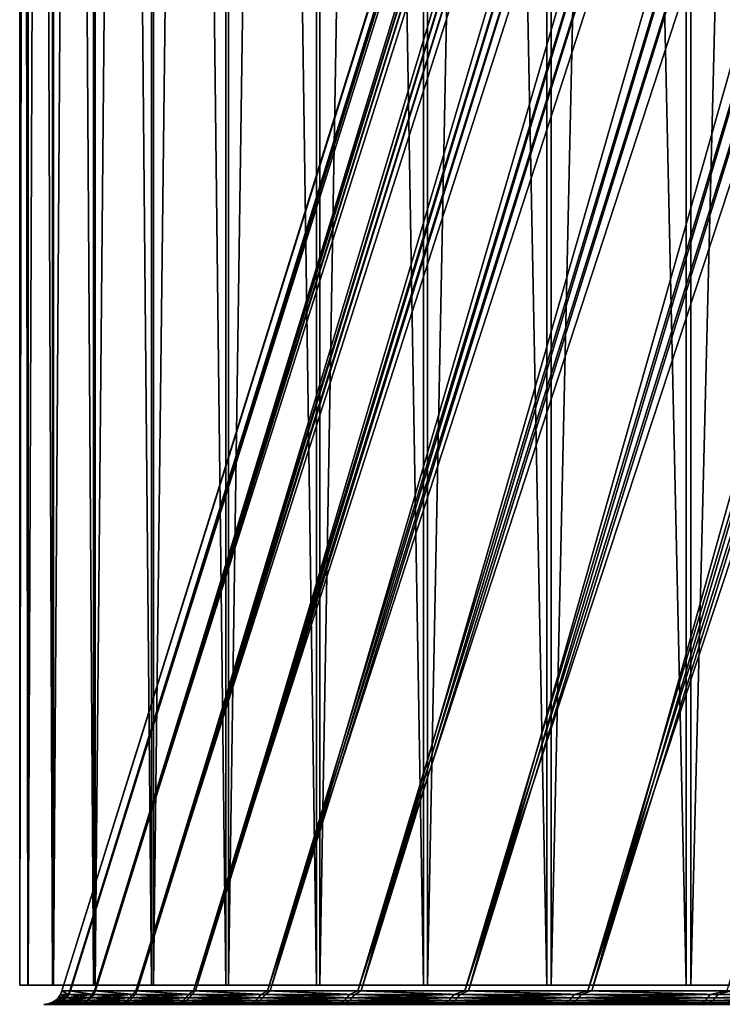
# Model space of a CAD drawing. Header units: millimetres. Extents: x 549 to 1049, y -22 to 79.
# Tile 1 of 247: x 549 to 560, y -22 to -7. Entities that reach past the tile are written whole.
import ezdxf

# ---------------------------------------------------------------- set-up
doc = ezdxf.new("R2010")
doc.units = ezdxf.units.MM
doc.header["$LTSCALE"] = 41.718519
for name, color, linetype in [('34', 7, 'CONTINUOUS'), ('35', 7, 'CONTINUOUS'), ('38', 7, 'CONTINUOUS'), ('39', 7, 'CONTINUOUS'), ('40', 7, 'CONTINUOUS'), ('41', 7, 'CONTINUOUS')]:
    doc.layers.add(name, color=color, linetype=linetype)

msp = doc.modelspace()

# ---------------------------------------------------------------- linework, layer by layer
at = {"layer": '34', "color": 44, "linetype": 'Continuous', "true_color": 0x8c7500}
for points in [[(549.515, 77.397, 326.492), (549.117, -22.003, 334.579), (549.117, 77.397, 334.579), (549.515, 77.397, 326.492)], [(549.515, -22.003, 326.492), (549.117, -22.003, 334.579), (549.515, 77.397, 326.492), (549.515, -22.003, 326.492)], [(550.174, 77.397, 318.423), (549.515, -22.003, 326.492), (549.515, 77.397, 326.492), (550.174, 77.397, 318.423)], [(550.174, -22.003, 318.423), (549.515, -22.003, 326.492), (550.174, 77.397, 318.423), (550.174, -22.003, 318.423)], [(551.094, 77.397, 310.379), (550.174, -22.003, 318.423), (550.174, 77.397, 318.423), (551.094, 77.397, 310.379)], [(551.094, -22.003, 310.379), (550.174, -22.003, 318.423), (551.094, 77.397, 310.379), (551.094, -22.003, 310.379)], [(552.274, 77.397, 302.369), (551.094, -22.003, 310.379), (551.094, 77.397, 310.379), (552.274, 77.397, 302.369)], [(552.274, -22.003, 302.369), (551.094, -22.003, 310.379), (552.274, 77.397, 302.369), (552.274, -22.003, 302.369)], [(553.713, 77.397, 294.401), (552.274, -22.003, 302.369), (552.274, 77.397, 302.369), (553.713, 77.397, 294.401)], [(553.713, -22.003, 294.401), (552.274, -22.003, 302.369), (553.713, 77.397, 294.401), (553.713, -22.003, 294.401)], [(555.409, 77.397, 286.484), (553.713, -22.003, 294.401), (553.713, 77.397, 294.401), (555.409, 77.397, 286.484)], [(555.409, -22.003, 286.484), (553.713, -22.003, 294.401), (555.409, 77.397, 286.484), (555.409, -22.003, 286.484)], [(557.36, 77.397, 278.626), (555.409, -22.003, 286.484), (555.409, 77.397, 286.484), (557.36, 77.397, 278.626)], [(557.36, -22.003, 278.626), (555.409, -22.003, 286.484), (557.36, 77.397, 278.626), (557.36, -22.003, 278.626)], [(559.565, 77.397, 270.836), (557.36, -22.003, 278.626), (557.36, 77.397, 278.626), (559.565, 77.397, 270.836)], [(559.565, -22.003, 270.836), (557.36, -22.003, 278.626), (559.565, 77.397, 270.836), (559.565, -22.003, 270.836)], [(562.021, 77.397, 263.121), (559.565, -22.003, 270.836), (559.565, 77.397, 270.836), (562.021, 77.397, 263.121)], [(562.021, -22.003, 263.121), (559.565, -22.003, 270.836), (562.021, 77.397, 263.121), (562.021, -22.003, 263.121)]]:
    msp.add_3dface(points, dxfattribs=at)
at = {"layer": '35', "color": 44, "linetype": 'Continuous', "true_color": 0x8c7500}
for points in [[(548.982, 77.397, 342.675), (549.109, -22.003, 350.77), (549.109, 77.397, 350.77), (548.982, 77.397, 342.675)], [(548.982, -22.003, 342.675), (549.109, -22.003, 350.77), (548.982, 77.397, 342.675), (548.982, -22.003, 342.675)], [(549.117, 77.397, 334.579), (548.982, -22.003, 342.675), (548.982, 77.397, 342.675), (549.117, 77.397, 334.579)], [(549.117, 77.397, 334.579), (549.117, -22.003, 334.579), (548.982, -22.003, 342.675), (549.117, 77.397, 334.579)], [(549.109, 77.397, 350.77), (549.498, -22.003, 358.857), (549.498, 77.397, 358.857), (549.109, 77.397, 350.77)], [(549.109, -22.003, 350.77), (549.498, -22.003, 358.857), (549.109, 77.397, 350.77), (549.109, -22.003, 350.77)], [(549.498, 77.397, 358.857), (550.148, -22.003, 366.928), (550.148, 77.397, 366.928), (549.498, 77.397, 358.857)], [(549.498, -22.003, 358.857), (550.148, -22.003, 366.928), (549.498, 77.397, 358.857), (549.498, -22.003, 358.857)], [(550.148, 77.397, 366.928), (551.06, -22.003, 374.973), (551.06, 77.397, 374.973), (550.148, 77.397, 366.928)], [(550.148, -22.003, 366.928), (551.06, -22.003, 374.973), (550.148, 77.397, 366.928), (550.148, -22.003, 366.928)], [(551.06, 77.397, 374.973), (552.232, -22.003, 382.984), (552.232, 77.397, 382.984), (551.06, 77.397, 374.973)], [(551.06, -22.003, 374.973), (552.232, -22.003, 382.984), (551.06, 77.397, 374.973), (551.06, -22.003, 374.973)], [(552.232, 77.397, 382.984), (553.662, -22.003, 390.953), (553.662, 77.397, 390.953), (552.232, 77.397, 382.984)], [(552.232, -22.003, 382.984), (553.662, -22.003, 390.953), (552.232, 77.397, 382.984), (552.232, -22.003, 382.984)], [(553.662, 77.397, 390.953), (555.35, -22.003, 398.872), (555.35, 77.397, 398.872), (553.662, 77.397, 390.953)], [(553.662, -22.003, 390.953), (555.35, -22.003, 398.872), (553.662, 77.397, 390.953), (553.662, -22.003, 390.953)], [(555.35, 77.397, 398.872), (557.293, -22.003, 406.732), (557.293, 77.397, 406.732), (555.35, 77.397, 398.872)], [(555.35, -22.003, 398.872), (557.293, -22.003, 406.732), (555.35, 77.397, 398.872), (555.35, -22.003, 398.872)], [(557.293, 77.397, 406.732), (559.49, -22.003, 414.525), (559.49, 77.397, 414.525), (557.293, 77.397, 406.732)], [(557.293, -22.003, 406.732), (559.49, -22.003, 414.525), (557.293, 77.397, 406.732), (557.293, -22.003, 406.732)], [(559.49, 77.397, 414.525), (561.938, -22.003, 422.242), (561.938, 77.397, 422.242), (559.49, 77.397, 414.525)], [(559.49, -22.003, 414.525), (561.938, -22.003, 422.242), (559.49, 77.397, 414.525), (559.49, -22.003, 414.525)]]:
    msp.add_3dface(points, dxfattribs=at)
at = {"layer": '38', "color": 44, "linetype": 'Continuous', "true_color": 0x8c7500}
for points in [[(569.025, 39.596, 335.235), (549.783, -22.092, 334.601), (550.179, -22.092, 326.536), (569.025, 39.596, 335.235)], [(550.836, -22.092, 318.488), (569.412, 39.596, 327.472), (550.179, -22.092, 326.536), (550.836, -22.092, 318.488)], [(569.412, 39.596, 327.472), (569.186, 39.596, 331.352), (550.179, -22.092, 326.536), (569.412, 39.596, 327.472)], [(569.186, 39.596, 331.352), (569.025, 39.596, 335.235), (550.179, -22.092, 326.536), (569.186, 39.596, 331.352)], [(551.754, -22.092, 310.465), (570.061, 39.596, 319.728), (550.836, -22.092, 318.488), (551.754, -22.092, 310.465)], [(570.061, 39.596, 319.728), (569.704, 39.596, 323.597), (550.836, -22.092, 318.488), (570.061, 39.596, 319.728)], [(569.704, 39.596, 323.597), (569.412, 39.596, 327.472), (550.836, -22.092, 318.488), (569.704, 39.596, 323.597)], [(552.931, -22.092, 302.476), (570.971, 39.596, 312.009), (551.754, -22.092, 310.465), (552.931, -22.092, 302.476)], [(570.971, 39.596, 312.009), (570.483, 39.596, 315.865), (551.754, -22.092, 310.465), (570.971, 39.596, 312.009)], [(570.483, 39.596, 315.865), (570.061, 39.596, 319.728), (551.754, -22.092, 310.465), (570.483, 39.596, 315.865)], [(554.366, -22.092, 294.53), (572.141, 39.596, 304.326), (552.931, -22.092, 302.476), (554.366, -22.092, 294.53)], [(572.141, 39.596, 304.326), (571.524, 39.596, 308.163), (552.931, -22.092, 302.476), (572.141, 39.596, 304.326)], [(571.524, 39.596, 308.163), (570.971, 39.596, 312.009), (552.931, -22.092, 302.476), (571.524, 39.596, 308.163)], [(556.057, -22.092, 286.634), (573.57, 39.596, 296.686), (554.366, -22.092, 294.53), (556.057, -22.092, 286.634)], [(573.57, 39.596, 296.686), (572.824, 39.596, 300.5), (554.366, -22.092, 294.53), (573.57, 39.596, 296.686)], [(572.824, 39.596, 300.5), (572.141, 39.596, 304.326), (554.366, -22.092, 294.53), (572.824, 39.596, 300.5)], [(574.381, 39.596, 292.886), (573.57, 39.596, 296.686), (556.057, -22.092, 286.634), (574.381, 39.596, 292.886)], [(558.004, -22.092, 278.797), (575.257, 39.596, 289.1), (556.057, -22.092, 286.634), (558.004, -22.092, 278.797)], [(575.257, 39.596, 289.1), (574.381, 39.596, 292.886), (556.057, -22.092, 286.634), (575.257, 39.596, 289.1)], [(560.203, -22.092, 271.027), (577.198, 39.596, 281.574), (558.004, -22.092, 278.797), (560.203, -22.092, 271.027)], [(577.198, 39.596, 281.574), (576.195, 39.596, 285.329), (558.004, -22.092, 278.797), (577.198, 39.596, 281.574)], [(576.195, 39.596, 285.329), (575.257, 39.596, 289.1), (558.004, -22.092, 278.797), (576.195, 39.596, 285.329)]]:
    msp.add_3dface(points, dxfattribs=at)
at = {"layer": '39', "color": 44, "linetype": 'Continuous', "true_color": 0x8c7500}
for points in [[(568.93, 39.596, 339.12), (568.901, 39.596, 343.006), (549.648, -22.092, 342.675), (568.93, 39.596, 339.12)], [(549.648, -22.092, 342.675), (568.937, 39.596, 346.891), (549.774, -22.092, 350.749), (549.648, -22.092, 342.675)], [(568.901, 39.596, 343.006), (568.937, 39.596, 346.891), (549.648, -22.092, 342.675), (568.901, 39.596, 343.006)], [(549.783, -22.092, 334.601), (568.93, 39.596, 339.12), (549.648, -22.092, 342.675), (549.783, -22.092, 334.601)], [(569.039, 39.596, 350.776), (569.206, 39.596, 354.659), (549.774, -22.092, 350.749), (569.039, 39.596, 350.776)], [(568.937, 39.596, 346.891), (569.039, 39.596, 350.776), (549.774, -22.092, 350.749), (568.937, 39.596, 346.891)], [(549.774, -22.092, 350.749), (569.206, 39.596, 354.659), (550.162, -22.092, 358.815), (549.774, -22.092, 350.749)], [(549.783, -22.092, 334.601), (569.025, 39.596, 335.235), (568.93, 39.596, 339.12), (549.783, -22.092, 334.601)], [(569.439, 39.596, 358.538), (569.738, 39.596, 362.412), (550.162, -22.092, 358.815), (569.439, 39.596, 358.538)], [(550.162, -22.092, 358.815), (569.738, 39.596, 362.412), (550.811, -22.092, 366.863), (550.162, -22.092, 358.815)], [(569.206, 39.596, 354.659), (569.439, 39.596, 358.538), (550.162, -22.092, 358.815), (569.206, 39.596, 354.659)], [(570.102, 39.596, 366.281), (570.531, 39.596, 370.144), (550.811, -22.092, 366.863), (570.102, 39.596, 366.281)], [(550.811, -22.092, 366.863), (570.531, 39.596, 370.144), (551.72, -22.092, 374.887), (550.811, -22.092, 366.863)], [(569.738, 39.596, 362.412), (570.102, 39.596, 366.281), (550.811, -22.092, 366.863), (569.738, 39.596, 362.412)], [(571.025, 39.596, 373.998), (571.584, 39.596, 377.844), (551.72, -22.092, 374.887), (571.025, 39.596, 373.998)], [(551.72, -22.092, 374.887), (571.584, 39.596, 377.844), (552.889, -22.092, 382.877), (551.72, -22.092, 374.887)], [(570.531, 39.596, 370.144), (571.025, 39.596, 373.998), (551.72, -22.092, 374.887), (570.531, 39.596, 370.144)], [(572.209, 39.596, 381.68), (572.898, 39.596, 385.504), (552.889, -22.092, 382.877), (572.209, 39.596, 381.68)], [(552.889, -22.092, 382.877), (572.898, 39.596, 385.504), (554.315, -22.092, 390.825), (552.889, -22.092, 382.877)], [(571.584, 39.596, 377.844), (572.209, 39.596, 381.68), (552.889, -22.092, 382.877), (571.584, 39.596, 377.844)], [(573.651, 39.596, 389.316), (574.469, 39.596, 393.116), (554.315, -22.092, 390.825), (573.651, 39.596, 389.316)], [(554.315, -22.092, 390.825), (574.469, 39.596, 393.116), (555.999, -22.092, 398.723), (554.315, -22.092, 390.825)], [(572.898, 39.596, 385.504), (573.651, 39.596, 389.316), (554.315, -22.092, 390.825), (572.898, 39.596, 385.504)], [(575.35, 39.596, 396.9), (576.296, 39.596, 400.67), (555.999, -22.092, 398.723), (575.35, 39.596, 396.9)], [(555.999, -22.092, 398.723), (576.296, 39.596, 400.67), (557.937, -22.092, 406.562), (555.999, -22.092, 398.723)], [(574.469, 39.596, 393.116), (575.35, 39.596, 396.9), (555.999, -22.092, 398.723), (574.469, 39.596, 393.116)], [(577.305, 39.596, 404.422), (578.377, 39.596, 408.158), (557.937, -22.092, 406.562), (577.305, 39.596, 404.422)], [(557.937, -22.092, 406.562), (578.377, 39.596, 408.158), (560.128, -22.092, 414.334), (557.937, -22.092, 406.562)], [(576.296, 39.596, 400.67), (577.305, 39.596, 404.422), (557.937, -22.092, 406.562), (576.296, 39.596, 400.67)]]:
    msp.add_3dface(points, dxfattribs=at)
at = {"layer": '40', "color": 44, "linetype": 'Continuous', "true_color": 0x8c7500}
for points in [[(550.112, -22.202, 326.614), (549.758, -22.15, 334.6), (549.721, -22.202, 334.599), (550.112, -22.202, 326.614)], [(550.149, -22.15, 326.617), (549.783, -22.092, 334.601), (549.758, -22.15, 334.6), (550.149, -22.15, 326.617)], [(550.149, -22.15, 326.617), (549.758, -22.15, 334.6), (550.112, -22.202, 326.614), (550.149, -22.15, 326.617)], [(550.179, -22.092, 326.536), (549.783, -22.092, 334.601), (550.149, -22.15, 326.617), (550.179, -22.092, 326.536)], [(550.759, -22.202, 318.646), (550.149, -22.15, 326.617), (550.112, -22.202, 326.614), (550.759, -22.202, 318.646)], [(550.795, -22.15, 318.649), (550.179, -22.092, 326.536), (550.149, -22.15, 326.617), (550.795, -22.15, 318.649)], [(550.795, -22.15, 318.649), (550.149, -22.15, 326.617), (550.759, -22.202, 318.646), (550.795, -22.15, 318.649)], [(550.836, -22.092, 318.488), (550.179, -22.092, 326.536), (550.795, -22.15, 318.649), (550.836, -22.092, 318.488)], [(551.661, -22.202, 310.702), (550.795, -22.15, 318.649), (550.759, -22.202, 318.646), (551.661, -22.202, 310.702)], [(551.697, -22.15, 310.707), (550.836, -22.092, 318.488), (550.795, -22.15, 318.649), (551.697, -22.15, 310.707)], [(551.697, -22.15, 310.707), (550.795, -22.15, 318.649), (551.661, -22.202, 310.702), (551.697, -22.15, 310.707)], [(551.754, -22.092, 310.465), (550.836, -22.092, 318.488), (551.697, -22.15, 310.707), (551.754, -22.092, 310.465)], [(552.817, -22.202, 302.792), (551.697, -22.15, 310.707), (551.661, -22.202, 310.702), (552.817, -22.202, 302.792)], [(552.853, -22.15, 302.798), (551.754, -22.092, 310.465), (551.697, -22.15, 310.707), (552.853, -22.15, 302.798)], [(552.853, -22.15, 302.798), (551.697, -22.15, 310.707), (552.817, -22.202, 302.792), (552.853, -22.15, 302.798)], [(552.931, -22.092, 302.476), (551.754, -22.092, 310.465), (552.853, -22.15, 302.798), (552.931, -22.092, 302.476)], [(554.226, -22.202, 294.922), (552.853, -22.15, 302.798), (552.817, -22.202, 302.792), (554.226, -22.202, 294.922)], [(554.262, -22.15, 294.929), (552.931, -22.092, 302.476), (552.853, -22.15, 302.798), (554.262, -22.15, 294.929)], [(554.262, -22.15, 294.929), (552.853, -22.15, 302.798), (554.226, -22.202, 294.922), (554.262, -22.15, 294.929)], [(554.366, -22.092, 294.53), (552.931, -22.092, 302.476), (554.262, -22.15, 294.929), (554.366, -22.092, 294.53)], [(555.886, -22.202, 287.102), (554.262, -22.15, 294.929), (554.226, -22.202, 294.922), (555.886, -22.202, 287.102)], [(555.922, -22.15, 287.11), (554.366, -22.092, 294.53), (554.262, -22.15, 294.929), (555.922, -22.15, 287.11)], [(555.922, -22.15, 287.11), (554.262, -22.15, 294.929), (555.886, -22.202, 287.102), (555.922, -22.15, 287.11)], [(556.057, -22.092, 286.634), (554.366, -22.092, 294.53), (555.922, -22.15, 287.11), (556.057, -22.092, 286.634)], [(557.796, -22.202, 279.339), (555.922, -22.15, 287.11), (555.886, -22.202, 287.102), (557.796, -22.202, 279.339)], [(557.832, -22.15, 279.348), (556.057, -22.092, 286.634), (555.922, -22.15, 287.11), (557.832, -22.15, 279.348)], [(557.832, -22.15, 279.348), (555.922, -22.15, 287.11), (557.796, -22.202, 279.339), (557.832, -22.15, 279.348)], [(558.004, -22.092, 278.797), (556.057, -22.092, 286.634), (557.832, -22.15, 279.348), (558.004, -22.092, 278.797)], [(559.954, -22.202, 271.641), (557.832, -22.15, 279.348), (557.796, -22.202, 279.339), (559.954, -22.202, 271.641)], [(559.99, -22.15, 271.652), (558.004, -22.092, 278.797), (557.832, -22.15, 279.348), (559.99, -22.15, 271.652)], [(559.99, -22.15, 271.652), (557.832, -22.15, 279.348), (559.954, -22.202, 271.641), (559.99, -22.15, 271.652)], [(560.203, -22.092, 271.027), (558.004, -22.092, 278.797), (559.99, -22.15, 271.652), (560.203, -22.092, 271.027)], [(562.358, -22.202, 264.017), (559.99, -22.15, 271.652), (559.954, -22.202, 271.641), (562.358, -22.202, 264.017)], [(562.393, -22.15, 264.028), (560.203, -22.092, 271.027), (559.99, -22.15, 271.652), (562.393, -22.15, 264.028)], [(562.393, -22.15, 264.028), (559.99, -22.15, 271.652), (562.358, -22.202, 264.017), (562.393, -22.15, 264.028)], [(549.893, -22.303, 326.517), (549.559, -22.296, 334.594), (549.496, -22.303, 334.592), (549.893, -22.303, 326.517)], [(549.95, -22.296, 326.604), (549.619, -22.276, 334.596), (549.559, -22.296, 334.594), (549.95, -22.296, 326.604)], [(549.95, -22.296, 326.604), (549.559, -22.296, 334.594), (549.893, -22.303, 326.517), (549.95, -22.296, 326.604)], [(550.011, -22.276, 326.608), (549.674, -22.244, 334.598), (549.619, -22.276, 334.596), (550.011, -22.276, 326.608)], [(550.011, -22.276, 326.608), (549.619, -22.276, 334.596), (549.95, -22.296, 326.604), (550.011, -22.276, 326.608)], [(550.065, -22.244, 326.611), (549.721, -22.202, 334.599), (549.674, -22.244, 334.598), (550.065, -22.244, 326.611)], [(550.065, -22.244, 326.611), (549.674, -22.244, 334.598), (550.011, -22.276, 326.608), (550.065, -22.244, 326.611)], [(550.112, -22.202, 326.614), (549.721, -22.202, 334.599), (550.065, -22.244, 326.611), (550.112, -22.202, 326.614)], [(550.551, -22.303, 318.46), (550.598, -22.296, 318.63), (549.893, -22.303, 326.517), (550.551, -22.303, 318.46)], [(550.598, -22.296, 318.63), (549.95, -22.296, 326.604), (549.893, -22.303, 326.517), (550.598, -22.296, 318.63)], [(550.598, -22.296, 318.63), (550.011, -22.276, 326.608), (549.95, -22.296, 326.604), (550.598, -22.296, 318.63)], [(550.658, -22.276, 318.636), (550.065, -22.244, 326.611), (550.011, -22.276, 326.608), (550.658, -22.276, 318.636)], [(550.658, -22.276, 318.636), (550.011, -22.276, 326.608), (550.598, -22.296, 318.63), (550.658, -22.276, 318.636)], [(550.712, -22.244, 318.641), (550.112, -22.202, 326.614), (550.065, -22.244, 326.611), (550.712, -22.244, 318.641)], [(550.712, -22.244, 318.641), (550.065, -22.244, 326.611), (550.658, -22.276, 318.636), (550.712, -22.244, 318.641)], [(550.759, -22.202, 318.646), (550.112, -22.202, 326.614), (550.712, -22.244, 318.641), (550.759, -22.202, 318.646)], [(551.47, -22.303, 310.428), (551.5, -22.296, 310.681), (550.551, -22.303, 318.46), (551.47, -22.303, 310.428)], [(551.5, -22.296, 310.681), (550.598, -22.296, 318.63), (550.551, -22.303, 318.46), (551.5, -22.296, 310.681)], [(551.5, -22.296, 310.681), (550.658, -22.276, 318.636), (550.598, -22.296, 318.63), (551.5, -22.296, 310.681)], [(551.56, -22.276, 310.689), (550.712, -22.244, 318.641), (550.658, -22.276, 318.636), (551.56, -22.276, 310.689)], [(551.56, -22.276, 310.689), (550.658, -22.276, 318.636), (551.5, -22.296, 310.681), (551.56, -22.276, 310.689)], [(551.614, -22.244, 310.696), (550.759, -22.202, 318.646), (550.712, -22.244, 318.641), (551.614, -22.244, 310.696)], [(551.614, -22.244, 310.696), (550.712, -22.244, 318.641), (551.56, -22.276, 310.689), (551.614, -22.244, 310.696)], [(551.661, -22.202, 310.702), (550.759, -22.202, 318.646), (551.614, -22.244, 310.696), (551.661, -22.202, 310.702)], [(552.648, -22.303, 302.43), (552.657, -22.296, 302.766), (551.47, -22.303, 310.428), (552.648, -22.303, 302.43)], [(552.657, -22.296, 302.766), (551.5, -22.296, 310.681), (551.47, -22.303, 310.428), (552.657, -22.296, 302.766)], [(552.657, -22.296, 302.766), (551.56, -22.276, 310.689), (551.5, -22.296, 310.681), (552.657, -22.296, 302.766)], [(552.716, -22.276, 302.775), (551.614, -22.244, 310.696), (551.56, -22.276, 310.689), (552.716, -22.276, 302.775)], [(552.716, -22.276, 302.775), (551.56, -22.276, 310.689), (552.657, -22.296, 302.766), (552.716, -22.276, 302.775)], [(552.77, -22.244, 302.784), (551.661, -22.202, 310.702), (551.614, -22.244, 310.696), (552.77, -22.244, 302.784)], [(552.77, -22.244, 302.784), (551.614, -22.244, 310.696), (552.716, -22.276, 302.775), (552.77, -22.244, 302.784)], [(552.817, -22.202, 302.792), (551.661, -22.202, 310.702), (552.77, -22.244, 302.784), (552.817, -22.202, 302.792)], [(554.085, -22.303, 294.475), (554.067, -22.296, 294.891), (552.648, -22.303, 302.43), (554.085, -22.303, 294.475)], [(554.067, -22.296, 294.891), (552.657, -22.296, 302.766), (552.648, -22.303, 302.43), (554.067, -22.296, 294.891)], [(554.067, -22.296, 294.891), (552.716, -22.276, 302.775), (552.657, -22.296, 302.766), (554.067, -22.296, 294.891)], [(554.126, -22.276, 294.903), (552.77, -22.244, 302.784), (552.716, -22.276, 302.775), (554.126, -22.276, 294.903)], [(554.126, -22.276, 294.903), (552.716, -22.276, 302.775), (554.067, -22.296, 294.891), (554.126, -22.276, 294.903)], [(554.18, -22.244, 294.913), (552.817, -22.202, 302.792), (552.77, -22.244, 302.784), (554.18, -22.244, 294.913)], [(554.18, -22.244, 294.913), (552.77, -22.244, 302.784), (554.126, -22.276, 294.903), (554.18, -22.244, 294.913)], [(554.226, -22.202, 294.922), (552.817, -22.202, 302.792), (554.18, -22.244, 294.913), (554.226, -22.202, 294.922)], [(555.728, -22.296, 287.066), (554.126, -22.276, 294.903), (554.067, -22.296, 294.891), (555.728, -22.296, 287.066)], [(555.728, -22.296, 287.066), (554.067, -22.296, 294.891), (554.085, -22.303, 294.475), (555.728, -22.296, 287.066)], [(555.778, -22.303, 286.57), (555.728, -22.296, 287.066), (554.085, -22.303, 294.475), (555.778, -22.303, 286.57)], [(555.787, -22.276, 287.079), (554.18, -22.244, 294.913), (554.126, -22.276, 294.903), (555.787, -22.276, 287.079)], [(555.787, -22.276, 287.079), (554.126, -22.276, 294.903), (555.728, -22.296, 287.066), (555.787, -22.276, 287.079)], [(555.84, -22.244, 287.092), (554.226, -22.202, 294.922), (554.18, -22.244, 294.913), (555.84, -22.244, 287.092)], [(555.84, -22.244, 287.092), (554.18, -22.244, 294.913), (555.787, -22.276, 287.079), (555.84, -22.244, 287.092)], [(555.886, -22.202, 287.102), (554.226, -22.202, 294.922), (555.84, -22.244, 287.092), (555.886, -22.202, 287.102)], [(557.64, -22.296, 279.298), (555.787, -22.276, 287.079), (555.728, -22.296, 287.066), (557.64, -22.296, 279.298)], [(557.64, -22.296, 279.298), (555.728, -22.296, 287.066), (555.778, -22.303, 286.57), (557.64, -22.296, 279.298)], [(557.727, -22.303, 278.724), (557.64, -22.296, 279.298), (555.778, -22.303, 286.57), (557.727, -22.303, 278.724)], [(557.698, -22.276, 279.313), (555.84, -22.244, 287.092), (555.787, -22.276, 287.079), (557.698, -22.276, 279.313)], [(557.698, -22.276, 279.313), (555.787, -22.276, 287.079), (557.64, -22.296, 279.298), (557.698, -22.276, 279.313)], [(557.751, -22.244, 279.327), (555.886, -22.202, 287.102), (555.84, -22.244, 287.092), (557.751, -22.244, 279.327)], [(557.751, -22.244, 279.327), (555.84, -22.244, 287.092), (557.698, -22.276, 279.313), (557.751, -22.244, 279.327)], [(557.796, -22.202, 279.339), (555.886, -22.202, 287.102), (557.751, -22.244, 279.327), (557.796, -22.202, 279.339)], [(559.799, -22.296, 271.595), (557.698, -22.276, 279.313), (557.64, -22.296, 279.298), (559.799, -22.296, 271.595)], [(559.799, -22.296, 271.595), (557.64, -22.296, 279.298), (557.727, -22.303, 278.724), (559.799, -22.296, 271.595)], [(559.857, -22.276, 271.612), (557.751, -22.244, 279.327), (557.698, -22.276, 279.313), (559.857, -22.276, 271.612)], [(559.857, -22.276, 271.612), (557.698, -22.276, 279.313), (559.799, -22.296, 271.595), (559.857, -22.276, 271.612)], [(559.928, -22.303, 270.945), (559.799, -22.296, 271.595), (557.727, -22.303, 278.724), (559.928, -22.303, 270.945)], [(559.91, -22.244, 271.628), (557.796, -22.202, 279.339), (557.751, -22.244, 279.327), (559.91, -22.244, 271.628)], [(559.91, -22.244, 271.628), (557.751, -22.244, 279.327), (559.857, -22.276, 271.612), (559.91, -22.244, 271.628)], [(559.954, -22.202, 271.641), (557.796, -22.202, 279.339), (559.91, -22.244, 271.628), (559.954, -22.202, 271.641)], [(562.205, -22.296, 263.966), (559.857, -22.276, 271.612), (559.799, -22.296, 271.595), (562.205, -22.296, 263.966)], [(562.205, -22.296, 263.966), (559.799, -22.296, 271.595), (559.928, -22.303, 270.945), (562.205, -22.296, 263.966)], [(562.262, -22.276, 263.985), (559.91, -22.244, 271.628), (559.857, -22.276, 271.612), (562.262, -22.276, 263.985)], [(562.262, -22.276, 263.985), (559.857, -22.276, 271.612), (562.205, -22.296, 263.966), (562.262, -22.276, 263.985)], [(562.314, -22.244, 264.002), (559.954, -22.202, 271.641), (559.91, -22.244, 271.628), (562.314, -22.244, 264.002)], [(562.314, -22.244, 264.002), (559.91, -22.244, 271.628), (562.262, -22.276, 263.985), (562.314, -22.244, 264.002)], [(562.381, -22.303, 263.242), (562.205, -22.296, 263.966), (559.928, -22.303, 270.945), (562.381, -22.303, 263.242)], [(562.358, -22.202, 264.017), (559.954, -22.202, 271.641), (562.314, -22.244, 264.002), (562.358, -22.202, 264.017)]]:
    msp.add_3dface(points, dxfattribs=at)
at = {"layer": '41', "color": 44, "linetype": 'Continuous', "true_color": 0x8c7500}
for points in [[(549.586, -22.202, 342.593), (549.744, -22.15, 350.585), (549.707, -22.202, 350.586), (549.586, -22.202, 342.593)], [(549.623, -22.15, 342.593), (549.744, -22.15, 350.585), (549.586, -22.202, 342.593), (549.623, -22.15, 342.593)], [(549.721, -22.202, 334.599), (549.623, -22.15, 342.593), (549.586, -22.202, 342.593), (549.721, -22.202, 334.599)], [(549.758, -22.15, 334.6), (549.648, -22.092, 342.675), (549.623, -22.15, 342.593), (549.758, -22.15, 334.6)], [(549.623, -22.15, 342.593), (549.648, -22.092, 342.675), (549.744, -22.15, 350.585), (549.623, -22.15, 342.593)], [(549.721, -22.202, 334.599), (549.758, -22.15, 334.6), (549.623, -22.15, 342.593), (549.721, -22.202, 334.599)], [(549.783, -22.092, 334.601), (549.648, -22.092, 342.675), (549.758, -22.15, 334.6), (549.783, -22.092, 334.601)], [(549.648, -22.092, 342.675), (549.774, -22.092, 350.749), (549.744, -22.15, 350.585), (549.648, -22.092, 342.675)], [(549.707, -22.202, 350.586), (550.121, -22.15, 358.57), (550.085, -22.202, 358.572), (549.707, -22.202, 350.586)], [(549.744, -22.15, 350.585), (550.121, -22.15, 358.57), (549.707, -22.202, 350.586), (549.744, -22.15, 350.585)], [(549.744, -22.15, 350.585), (549.774, -22.092, 350.749), (550.121, -22.15, 358.57), (549.744, -22.15, 350.585)], [(549.774, -22.092, 350.749), (550.162, -22.092, 358.815), (550.121, -22.15, 358.57), (549.774, -22.092, 350.749)], [(550.121, -22.15, 358.57), (550.754, -22.15, 366.538), (550.085, -22.202, 358.572), (550.121, -22.15, 358.57)], [(550.085, -22.202, 358.572), (550.754, -22.15, 366.538), (550.718, -22.202, 366.541), (550.085, -22.202, 358.572)], [(550.121, -22.15, 358.57), (550.162, -22.092, 358.815), (550.754, -22.15, 366.538), (550.121, -22.15, 358.57)], [(550.162, -22.092, 358.815), (550.811, -22.092, 366.863), (550.754, -22.15, 366.538), (550.162, -22.092, 358.815)], [(550.718, -22.202, 366.541), (551.643, -22.15, 374.482), (551.606, -22.202, 374.486), (550.718, -22.202, 366.541)], [(550.754, -22.15, 366.538), (551.643, -22.15, 374.482), (550.718, -22.202, 366.541), (550.754, -22.15, 366.538)], [(550.754, -22.15, 366.538), (550.811, -22.092, 366.863), (551.643, -22.15, 374.482), (550.754, -22.15, 366.538)], [(550.811, -22.092, 366.863), (551.72, -22.092, 374.887), (551.643, -22.15, 374.482), (550.811, -22.092, 366.863)], [(551.606, -22.202, 374.486), (552.785, -22.15, 382.393), (552.749, -22.202, 382.399), (551.606, -22.202, 374.486)], [(551.643, -22.15, 374.482), (552.785, -22.15, 382.393), (551.606, -22.202, 374.486), (551.643, -22.15, 374.482)], [(551.643, -22.15, 374.482), (551.72, -22.092, 374.887), (552.785, -22.15, 382.393), (551.643, -22.15, 374.482)], [(551.72, -22.092, 374.887), (552.889, -22.092, 382.877), (552.785, -22.15, 382.393), (551.72, -22.092, 374.887)], [(552.749, -22.202, 382.399), (554.18, -22.15, 390.264), (554.144, -22.202, 390.271), (552.749, -22.202, 382.399)], [(552.785, -22.15, 382.393), (554.18, -22.15, 390.264), (552.749, -22.202, 382.399), (552.785, -22.15, 382.393)], [(552.785, -22.15, 382.393), (552.889, -22.092, 382.877), (554.18, -22.15, 390.264), (552.785, -22.15, 382.393)], [(552.889, -22.092, 382.877), (554.315, -22.092, 390.825), (554.18, -22.15, 390.264), (552.889, -22.092, 382.877)], [(554.144, -22.202, 390.271), (555.827, -22.15, 398.086), (555.791, -22.202, 398.094), (554.144, -22.202, 390.271)], [(554.18, -22.15, 390.264), (555.827, -22.15, 398.086), (554.144, -22.202, 390.271), (554.18, -22.15, 390.264)], [(554.18, -22.15, 390.264), (554.315, -22.092, 390.825), (555.827, -22.15, 398.086), (554.18, -22.15, 390.264)], [(554.315, -22.092, 390.825), (555.999, -22.092, 398.723), (555.827, -22.15, 398.086), (554.315, -22.092, 390.825)], [(555.791, -22.202, 398.094), (557.724, -22.15, 405.851), (557.688, -22.202, 405.86), (555.791, -22.202, 398.094)], [(555.827, -22.15, 398.086), (557.724, -22.15, 405.851), (555.791, -22.202, 398.094), (555.827, -22.15, 398.086)], [(555.827, -22.15, 398.086), (555.999, -22.092, 398.723), (557.724, -22.15, 405.851), (555.827, -22.15, 398.086)], [(555.999, -22.092, 398.723), (557.937, -22.092, 406.562), (557.724, -22.15, 405.851), (555.999, -22.092, 398.723)], [(557.688, -22.202, 405.86), (559.869, -22.15, 413.551), (559.833, -22.202, 413.561), (557.688, -22.202, 405.86)], [(557.724, -22.15, 405.851), (559.869, -22.15, 413.551), (557.688, -22.202, 405.86), (557.724, -22.15, 405.851)], [(557.724, -22.15, 405.851), (557.937, -22.092, 406.562), (559.869, -22.15, 413.551), (557.724, -22.15, 405.851)], [(557.937, -22.092, 406.562), (560.128, -22.092, 414.334), (559.869, -22.15, 413.551), (557.937, -22.092, 406.562)], [(559.833, -22.202, 413.561), (562.259, -22.15, 421.179), (562.224, -22.202, 421.19), (559.833, -22.202, 413.561)], [(559.869, -22.15, 413.551), (562.259, -22.15, 421.179), (559.833, -22.202, 413.561), (559.869, -22.15, 413.551)], [(559.869, -22.15, 413.551), (560.128, -22.092, 414.334), (562.259, -22.15, 421.179), (559.869, -22.15, 413.551)], [(549.361, -22.303, 342.675), (549.545, -22.296, 350.591), (549.488, -22.303, 350.758), (549.361, -22.303, 342.675)], [(549.424, -22.296, 342.592), (549.545, -22.296, 350.591), (549.361, -22.303, 342.675), (549.424, -22.296, 342.592)], [(549.496, -22.303, 334.592), (549.424, -22.296, 342.592), (549.361, -22.303, 342.675), (549.496, -22.303, 334.592)], [(549.424, -22.296, 342.592), (549.606, -22.276, 350.589), (549.545, -22.296, 350.591), (549.424, -22.296, 342.592)], [(549.484, -22.276, 342.592), (549.606, -22.276, 350.589), (549.424, -22.296, 342.592), (549.484, -22.276, 342.592)], [(549.559, -22.296, 334.594), (549.484, -22.276, 342.592), (549.424, -22.296, 342.592), (549.559, -22.296, 334.594)], [(549.496, -22.303, 334.592), (549.559, -22.296, 334.594), (549.424, -22.296, 342.592), (549.496, -22.303, 334.592)], [(549.539, -22.244, 342.592), (549.66, -22.244, 350.588), (549.484, -22.276, 342.592), (549.539, -22.244, 342.592)], [(549.484, -22.276, 342.592), (549.66, -22.244, 350.588), (549.606, -22.276, 350.589), (549.484, -22.276, 342.592)], [(549.619, -22.276, 334.596), (549.539, -22.244, 342.592), (549.484, -22.276, 342.592), (549.619, -22.276, 334.596)], [(549.559, -22.296, 334.594), (549.619, -22.276, 334.596), (549.484, -22.276, 342.592), (549.559, -22.296, 334.594)], [(549.488, -22.303, 350.758), (549.923, -22.296, 358.582), (549.876, -22.303, 358.833), (549.488, -22.303, 350.758)], [(549.545, -22.296, 350.591), (549.923, -22.296, 358.582), (549.488, -22.303, 350.758), (549.545, -22.296, 350.591)], [(549.674, -22.244, 334.598), (549.586, -22.202, 342.593), (549.539, -22.244, 342.592), (549.674, -22.244, 334.598)], [(549.539, -22.244, 342.592), (549.707, -22.202, 350.586), (549.66, -22.244, 350.588), (549.539, -22.244, 342.592)], [(549.586, -22.202, 342.593), (549.707, -22.202, 350.586), (549.539, -22.244, 342.592), (549.586, -22.202, 342.593)], [(549.619, -22.276, 334.596), (549.674, -22.244, 334.598), (549.539, -22.244, 342.592), (549.619, -22.276, 334.596)], [(549.545, -22.296, 350.591), (549.983, -22.276, 358.578), (549.923, -22.296, 358.582), (549.545, -22.296, 350.591)], [(549.606, -22.276, 350.589), (549.983, -22.276, 358.578), (549.545, -22.296, 350.591), (549.606, -22.276, 350.589)], [(549.674, -22.244, 334.598), (549.721, -22.202, 334.599), (549.586, -22.202, 342.593), (549.674, -22.244, 334.598)], [(549.66, -22.244, 350.588), (550.038, -22.244, 358.575), (549.606, -22.276, 350.589), (549.66, -22.244, 350.588)], [(549.606, -22.276, 350.589), (550.038, -22.244, 358.575), (549.983, -22.276, 358.578), (549.606, -22.276, 350.589)], [(549.66, -22.244, 350.588), (550.085, -22.202, 358.572), (550.038, -22.244, 358.575), (549.66, -22.244, 350.588)], [(549.707, -22.202, 350.586), (550.085, -22.202, 358.572), (549.66, -22.244, 350.588), (549.707, -22.202, 350.586)], [(549.876, -22.303, 358.833), (550.557, -22.296, 366.557), (550.526, -22.303, 366.891), (549.876, -22.303, 358.833)], [(549.923, -22.296, 358.582), (550.557, -22.296, 366.557), (549.876, -22.303, 358.833), (549.923, -22.296, 358.582)], [(549.983, -22.276, 358.578), (550.617, -22.276, 366.551), (549.923, -22.296, 358.582), (549.983, -22.276, 358.578)], [(549.923, -22.296, 358.582), (550.617, -22.276, 366.551), (550.557, -22.296, 366.557), (549.923, -22.296, 358.582)], [(550.038, -22.244, 358.575), (550.671, -22.244, 366.546), (549.983, -22.276, 358.578), (550.038, -22.244, 358.575)], [(549.983, -22.276, 358.578), (550.671, -22.244, 366.546), (550.617, -22.276, 366.551), (549.983, -22.276, 358.578)], [(550.038, -22.244, 358.575), (550.718, -22.202, 366.541), (550.671, -22.244, 366.546), (550.038, -22.244, 358.575)], [(550.085, -22.202, 358.572), (550.718, -22.202, 366.541), (550.038, -22.244, 358.575), (550.085, -22.202, 358.572)], [(550.526, -22.303, 366.891), (551.446, -22.296, 374.507), (551.436, -22.303, 374.924), (550.526, -22.303, 366.891)], [(550.557, -22.296, 366.557), (551.446, -22.296, 374.507), (550.526, -22.303, 366.891), (550.557, -22.296, 366.557)], [(550.617, -22.276, 366.551), (551.505, -22.276, 374.499), (550.557, -22.296, 366.557), (550.617, -22.276, 366.551)], [(550.557, -22.296, 366.557), (551.505, -22.276, 374.499), (551.446, -22.296, 374.507), (550.557, -22.296, 366.557)], [(550.671, -22.244, 366.546), (551.56, -22.244, 374.492), (550.617, -22.276, 366.551), (550.671, -22.244, 366.546)], [(550.617, -22.276, 366.551), (551.56, -22.244, 374.492), (551.505, -22.276, 374.499), (550.617, -22.276, 366.551)], [(550.671, -22.244, 366.546), (551.606, -22.202, 374.486), (551.56, -22.244, 374.492), (550.671, -22.244, 366.546)], [(550.718, -22.202, 366.541), (551.606, -22.202, 374.486), (550.671, -22.244, 366.546), (550.718, -22.202, 366.541)], [(551.436, -22.303, 374.924), (552.589, -22.296, 382.425), (552.606, -22.303, 382.923), (551.436, -22.303, 374.924)], [(551.446, -22.296, 374.507), (552.589, -22.296, 382.425), (551.436, -22.303, 374.924), (551.446, -22.296, 374.507)], [(551.505, -22.276, 374.499), (552.648, -22.276, 382.415), (551.446, -22.296, 374.507), (551.505, -22.276, 374.499)], [(551.446, -22.296, 374.507), (552.648, -22.276, 382.415), (552.589, -22.296, 382.425), (551.446, -22.296, 374.507)], [(551.56, -22.244, 374.492), (552.702, -22.244, 382.406), (551.505, -22.276, 374.499), (551.56, -22.244, 374.492)], [(551.505, -22.276, 374.499), (552.702, -22.244, 382.406), (552.648, -22.276, 382.415), (551.505, -22.276, 374.499)], [(551.56, -22.244, 374.492), (552.749, -22.202, 382.399), (552.702, -22.244, 382.406), (551.56, -22.244, 374.492)], [(551.606, -22.202, 374.486), (552.749, -22.202, 382.399), (551.56, -22.244, 374.492), (551.606, -22.202, 374.486)], [(552.648, -22.276, 382.415), (554.045, -22.276, 390.29), (552.589, -22.296, 382.425), (552.648, -22.276, 382.415)], [(552.589, -22.296, 382.425), (554.045, -22.276, 390.29), (553.985, -22.296, 390.301), (552.589, -22.296, 382.425)], [(552.589, -22.296, 382.425), (553.985, -22.296, 390.301), (552.606, -22.303, 382.923), (552.589, -22.296, 382.425)], [(552.606, -22.303, 382.923), (553.985, -22.296, 390.301), (554.034, -22.303, 390.88), (552.606, -22.303, 382.923)], [(552.702, -22.244, 382.406), (554.098, -22.244, 390.28), (552.648, -22.276, 382.415), (552.702, -22.244, 382.406)], [(552.648, -22.276, 382.415), (554.098, -22.244, 390.28), (554.045, -22.276, 390.29), (552.648, -22.276, 382.415)], [(552.702, -22.244, 382.406), (554.144, -22.202, 390.271), (554.098, -22.244, 390.28), (552.702, -22.244, 382.406)], [(552.749, -22.202, 382.399), (554.144, -22.202, 390.271), (552.702, -22.244, 382.406), (552.749, -22.202, 382.399)], [(554.045, -22.276, 390.29), (555.692, -22.276, 398.116), (553.985, -22.296, 390.301), (554.045, -22.276, 390.29)], [(553.985, -22.296, 390.301), (555.692, -22.276, 398.116), (555.634, -22.296, 398.13), (553.985, -22.296, 390.301)], [(553.985, -22.296, 390.301), (555.634, -22.296, 398.13), (554.034, -22.303, 390.88), (553.985, -22.296, 390.301)], [(554.034, -22.303, 390.88), (555.634, -22.296, 398.13), (555.72, -22.303, 398.787), (554.034, -22.303, 390.88)], [(554.098, -22.244, 390.28), (555.746, -22.244, 398.104), (554.045, -22.276, 390.29), (554.098, -22.244, 390.28)], [(554.045, -22.276, 390.29), (555.746, -22.244, 398.104), (555.692, -22.276, 398.116), (554.045, -22.276, 390.29)], [(554.098, -22.244, 390.28), (555.791, -22.202, 398.094), (555.746, -22.244, 398.104), (554.098, -22.244, 390.28)], [(554.144, -22.202, 390.271), (555.791, -22.202, 398.094), (554.098, -22.244, 390.28), (554.144, -22.202, 390.271)], [(555.634, -22.296, 398.13), (557.59, -22.276, 405.886), (557.532, -22.296, 405.901), (555.634, -22.296, 398.13)], [(555.692, -22.276, 398.116), (557.59, -22.276, 405.886), (555.634, -22.296, 398.13), (555.692, -22.276, 398.116)], [(555.634, -22.296, 398.13), (557.532, -22.296, 405.901), (555.72, -22.303, 398.787), (555.634, -22.296, 398.13)], [(555.746, -22.244, 398.104), (557.643, -22.244, 405.872), (555.692, -22.276, 398.116), (555.746, -22.244, 398.104)], [(555.692, -22.276, 398.116), (557.643, -22.244, 405.872), (557.59, -22.276, 405.886), (555.692, -22.276, 398.116)], [(555.72, -22.303, 398.787), (557.532, -22.296, 405.901), (557.66, -22.303, 406.635), (555.72, -22.303, 398.787)], [(555.791, -22.202, 398.094), (557.688, -22.202, 405.86), (555.746, -22.244, 398.104), (555.791, -22.202, 398.094)], [(555.746, -22.244, 398.104), (557.688, -22.202, 405.86), (557.643, -22.244, 405.872), (555.746, -22.244, 398.104)], [(557.532, -22.296, 405.901), (559.736, -22.276, 413.59), (559.678, -22.296, 413.607), (557.532, -22.296, 405.901)], [(557.59, -22.276, 405.886), (559.736, -22.276, 413.59), (557.532, -22.296, 405.901), (557.59, -22.276, 405.886)], [(557.532, -22.296, 405.901), (559.678, -22.296, 413.607), (557.66, -22.303, 406.635), (557.532, -22.296, 405.901)], [(557.643, -22.244, 405.872), (559.788, -22.244, 413.575), (557.59, -22.276, 405.886), (557.643, -22.244, 405.872)], [(557.59, -22.276, 405.886), (559.788, -22.244, 413.575), (559.736, -22.276, 413.59), (557.59, -22.276, 405.886)], [(557.643, -22.244, 405.872), (559.833, -22.202, 413.561), (559.788, -22.244, 413.575), (557.643, -22.244, 405.872)], [(557.688, -22.202, 405.86), (559.833, -22.202, 413.561), (557.643, -22.244, 405.872), (557.688, -22.202, 405.86)], [(557.66, -22.303, 406.635), (559.678, -22.296, 413.607), (559.853, -22.303, 414.416), (557.66, -22.303, 406.635)], [(559.736, -22.276, 413.59), (562.128, -22.276, 421.222), (559.678, -22.296, 413.607), (559.736, -22.276, 413.59)], [(559.678, -22.296, 413.607), (562.128, -22.276, 421.222), (562.071, -22.296, 421.241), (559.678, -22.296, 413.607)], [(559.678, -22.296, 413.607), (562.071, -22.296, 421.241), (559.853, -22.303, 414.416), (559.678, -22.296, 413.607)], [(559.736, -22.276, 413.59), (562.18, -22.244, 421.205), (562.128, -22.276, 421.222), (559.736, -22.276, 413.59)], [(559.788, -22.244, 413.575), (562.18, -22.244, 421.205), (559.736, -22.276, 413.59), (559.788, -22.244, 413.575)], [(559.788, -22.244, 413.575), (562.224, -22.202, 421.19), (562.18, -22.244, 421.205), (559.788, -22.244, 413.575)], [(559.833, -22.202, 413.561), (562.224, -22.202, 421.19), (559.788, -22.244, 413.575), (559.833, -22.202, 413.561)], [(559.853, -22.303, 414.416), (562.071, -22.296, 421.241), (562.298, -22.303, 422.121), (559.853, -22.303, 414.416)]]:
    msp.add_3dface(points, dxfattribs=at)

doc.saveas('drawing.dxf')
